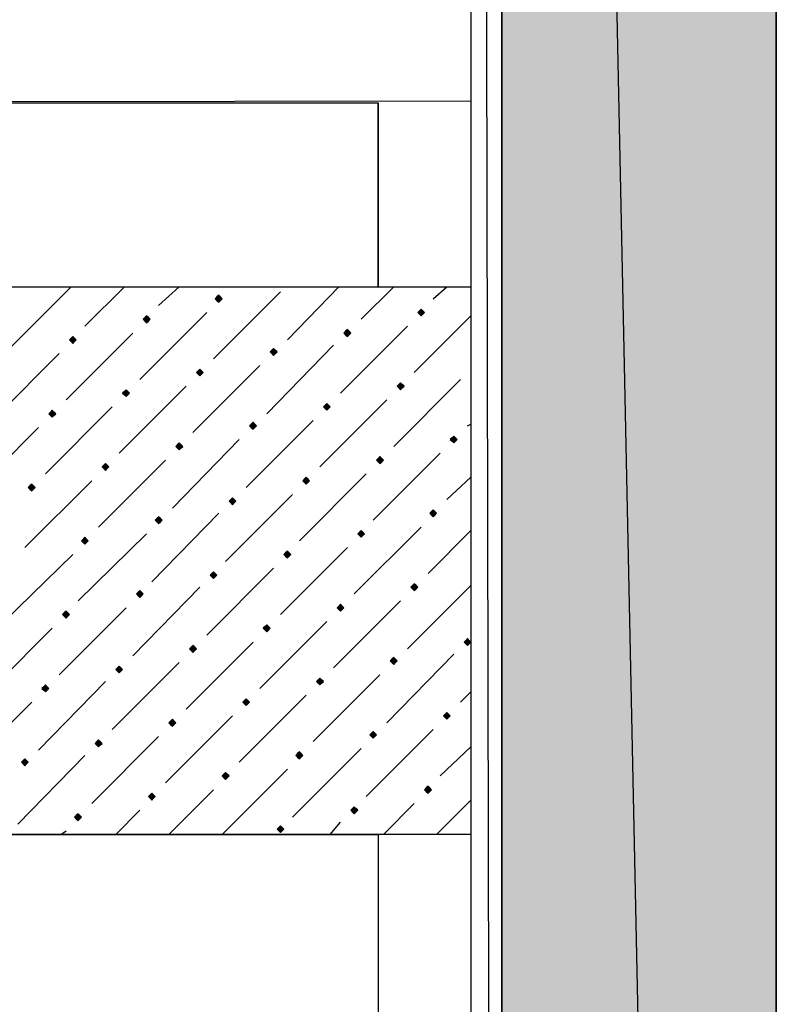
# Model space of a CAD drawing. Header units: millimetres. Extents: x 13115352 to 26511604, y 2875787 to 5794155.
# Tile 45 of 115: x 13127946 to 13128579, y 2885579 to 2886402. Entities that reach past the tile are written whole.
import ezdxf

# ---------------------------------------------------------------- set-up
doc = ezdxf.new("R2010")
doc.units = ezdxf.units.MM
doc.layers.get('0').update_dxf_attribs({"lineweight": 0})

msp = doc.modelspace()

# ---------------------------------------------------------------- hatches: boundary and pattern name
at = {"true_color": 0xdcdcdc}
h = msp.add_hatch(color=254, dxfattribs=at)
h.paths.add_polyline_path([(13128578.58, 2891003.59), (13128348.97, 2891003.59), (13128578.58, 2880036.55)])
h.paths.add_polyline_path([(13128348.97, 2891003.59), (13128578.58, 2880036.55), (13128348.97, 2880036.55)])
at = {"true_color": 0xebb998}
for points in [[(13128112.18, 2886171.6), (13128110.74, 2886170.17), (13128109.31, 2886168.73), (13128110.74, 2886167.3), (13128112.18, 2886165.86), (13128113.61, 2886167.3), (13128115.05, 2886168.73), (13128113.61, 2886170.17)], [(13128051.9, 2886154.38), (13128050.47, 2886152.95), (13128049.03, 2886151.51), (13128050.47, 2886150.08), (13128051.9, 2886148.64), (13128053.34, 2886150.08), (13128054.77, 2886151.51), (13128053.34, 2886152.95)], [(13128281.52, 2886160.12), (13128280.08, 2886158.69), (13128278.65, 2886157.25), (13128280.08, 2886155.82), (13128281.52, 2886154.38), (13128282.95, 2886155.82), (13128284.39, 2886157.25), (13128282.95, 2886158.69)], [(13127990.19, 2886137.16), (13127988.76, 2886135.73), (13127987.32, 2886134.29), (13127988.76, 2886132.86), (13127990.19, 2886131.42), (13127991.63, 2886132.86), (13127993.06, 2886134.29), (13127991.63, 2886135.73)], [(13128219.81, 2886142.9), (13128218.37, 2886141.47), (13128216.94, 2886140.03), (13128218.37, 2886138.6), (13128219.81, 2886137.16), (13128221.24, 2886138.6), (13128222.68, 2886140.03), (13128221.24, 2886141.47)], [(13128158.1, 2886127.12), (13128156.66, 2886125.68), (13128155.23, 2886124.25), (13128156.66, 2886122.81), (13128158.1, 2886121.38), (13128159.53, 2886122.81), (13128160.97, 2886124.25), (13128159.53, 2886125.68)], [(13128096.39, 2886109.89), (13128094.95, 2886108.46), (13128093.52, 2886107.02), (13128094.95, 2886105.59), (13128096.39, 2886104.15), (13128097.82, 2886105.59), (13128099.26, 2886107.02), (13128097.82, 2886108.46)], [(13128264.3, 2886098.41), (13128262.86, 2886096.98), (13128261.43, 2886095.54), (13128262.86, 2886094.11), (13128264.3, 2886092.67), (13128265.73, 2886094.11), (13128267.17, 2886095.54), (13128265.73, 2886096.98)], [(13128034.68, 2886092.67), (13128033.25, 2886091.24), (13128031.81, 2886089.8), (13128033.25, 2886088.37), (13128034.68, 2886086.93), (13128036.12, 2886088.37), (13128037.55, 2886089.8), (13128036.12, 2886091.24)], [(13128202.59, 2886081.19), (13128201.15, 2886079.76), (13128199.72, 2886078.32), (13128201.15, 2886076.89), (13128202.59, 2886075.45), (13128204.02, 2886076.89), (13128205.46, 2886078.32), (13128204.02, 2886079.76)], [(13127972.97, 2886075.45), (13127971.54, 2886074.02), (13127970.1, 2886072.58), (13127971.54, 2886071.15), (13127972.97, 2886069.71), (13127974.41, 2886071.15), (13127975.84, 2886072.58), (13127974.41, 2886074.02)], [(13128140.88, 2886065.41), (13128139.44, 2886063.97), (13128138.01, 2886062.54), (13128139.44, 2886061.1), (13128140.88, 2886059.67), (13128142.31, 2886061.1), (13128143.75, 2886062.54), (13128142.31, 2886063.97)], [(13128079.17, 2886048.19), (13128077.73, 2886046.75), (13128076.3, 2886045.32), (13128077.73, 2886043.88), (13128079.17, 2886042.45), (13128080.6, 2886043.88), (13128082.04, 2886045.32), (13128080.6, 2886046.75)], [(13128308.78, 2886053.93), (13128307.35, 2886052.49), (13128305.91, 2886051.06), (13128307.35, 2886049.62), (13128308.78, 2886048.19), (13128310.22, 2886049.62), (13128311.65, 2886051.06), (13128310.22, 2886052.49)], [(13128017.46, 2886030.96), (13128016.02, 2886029.53), (13128014.59, 2886028.09), (13128016.02, 2886026.66), (13128017.46, 2886025.22), (13128018.89, 2886026.66), (13128020.33, 2886028.09), (13128018.89, 2886029.53)], [(13128247.07, 2886036.7), (13128245.64, 2886035.27), (13128244.2, 2886033.83), (13128245.64, 2886032.4), (13128247.07, 2886030.96), (13128248.51, 2886032.4), (13128249.95, 2886033.83), (13128248.51, 2886035.27)], [(13127955.75, 2886013.74), (13127954.31, 2886012.31), (13127952.88, 2886010.87), (13127954.31, 2886009.44), (13127955.75, 2886008), (13127957.18, 2886009.44), (13127958.62, 2886010.87), (13127957.18, 2886012.31)], [(13128185.37, 2886019.48), (13128183.93, 2886018.05), (13128182.5, 2886016.61), (13128183.93, 2886015.18), (13128185.37, 2886013.74), (13128186.8, 2886015.18), (13128188.24, 2886016.61), (13128186.8, 2886018.05)], [(13128123.66, 2886002.26), (13128122.22, 2886000.83), (13128120.79, 2885999.39), (13128122.22, 2885997.96), (13128123.66, 2885996.52), (13128125.09, 2885997.96), (13128126.53, 2885999.39), (13128125.09, 2886000.83)], [(13128291.56, 2885992.22), (13128290.13, 2885990.78), (13128288.69, 2885989.35), (13128290.13, 2885987.91), (13128291.56, 2885986.48), (13128293, 2885987.91), (13128294.43, 2885989.35), (13128293, 2885990.78)], [(13128061.95, 2885986.48), (13128060.51, 2885985.04), (13128059.08, 2885983.61), (13128060.51, 2885982.17), (13128061.95, 2885980.74), (13128063.38, 2885982.17), (13128064.82, 2885983.61), (13128063.38, 2885985.04)], [(13128231.29, 2885975), (13128229.85, 2885973.56), (13128228.42, 2885972.13), (13128229.85, 2885970.69), (13128231.29, 2885969.26), (13128232.72, 2885970.69), (13128234.16, 2885972.13), (13128232.72, 2885973.56)], [(13128000.24, 2885969.26), (13127998.8, 2885967.82), (13127997.37, 2885966.38), (13127998.8, 2885964.95), (13128000.24, 2885963.51), (13128001.67, 2885964.95), (13128003.11, 2885966.38), (13128001.67, 2885967.82)], [(13128169.58, 2885957.77), (13128168.14, 2885956.34), (13128166.71, 2885954.9), (13128168.14, 2885953.47), (13128169.58, 2885952.03), (13128171.01, 2885953.47), (13128172.45, 2885954.9), (13128171.01, 2885956.34)], [(13128107.87, 2885940.55), (13128106.44, 2885939.12), (13128105, 2885937.68), (13128106.44, 2885936.25), (13128107.87, 2885934.81), (13128109.31, 2885936.25), (13128110.74, 2885937.68), (13128109.31, 2885939.12)], [(13128046.16, 2885924.77), (13128044.73, 2885923.33), (13128043.29, 2885921.9), (13128044.73, 2885920.46), (13128046.16, 2885919.03), (13128047.6, 2885920.46), (13128049.03, 2885921.9), (13128047.6, 2885923.33)], [(13128275.78, 2885930.51), (13128274.34, 2885929.07), (13128272.91, 2885927.64), (13128274.34, 2885926.2), (13128275.78, 2885924.77), (13128277.21, 2885926.2), (13128278.65, 2885927.64), (13128277.21, 2885929.07)], [(13127984.45, 2885907.55), (13127983.02, 2885906.11), (13127981.58, 2885904.68), (13127983.02, 2885903.24), (13127984.45, 2885901.81), (13127985.89, 2885903.24), (13127987.32, 2885904.68), (13127985.89, 2885906.11)], [(13128214.07, 2885913.29), (13128212.63, 2885911.85), (13128211.2, 2885910.42), (13128212.63, 2885908.98), (13128214.07, 2885907.55), (13128215.5, 2885908.98), (13128216.94, 2885910.42), (13128215.5, 2885911.85)], [(13128152.36, 2885896.06), (13128150.92, 2885894.63), (13128149.49, 2885893.19), (13128150.92, 2885891.76), (13128152.36, 2885890.32), (13128153.79, 2885891.76), (13128155.23, 2885893.19), (13128153.79, 2885894.63)], [(13128320.27, 2885884.58), (13128318.83, 2885883.15), (13128317.39, 2885881.71), (13128318.83, 2885880.28), (13128320.27, 2885878.84), (13128321.7, 2885880.28), (13128323.14, 2885881.71), (13128321.7, 2885883.15)], [(13128090.65, 2885878.84), (13128089.21, 2885877.41), (13128087.78, 2885875.97), (13128089.21, 2885874.54), (13128090.65, 2885873.1), (13128092.08, 2885874.54), (13128093.52, 2885875.97), (13128092.08, 2885877.41)], [(13128258.56, 2885868.8), (13128257.12, 2885867.36), (13128255.69, 2885865.93), (13128257.12, 2885864.49), (13128258.56, 2885863.06), (13128259.99, 2885864.49), (13128261.43, 2885865.93), (13128259.99, 2885867.36)], [(13128028.94, 2885861.62), (13128027.5, 2885860.19), (13128026.07, 2885858.75), (13128027.5, 2885857.32), (13128028.94, 2885855.88), (13128030.37, 2885857.32), (13128031.81, 2885858.75), (13128030.37, 2885860.19)], [(13128196.85, 2885851.58), (13128195.41, 2885850.14), (13128193.98, 2885848.71), (13128195.41, 2885847.27), (13128196.85, 2885845.84), (13128198.28, 2885847.27), (13128199.72, 2885848.71), (13128198.28, 2885850.14)], [(13127967.23, 2885845.84), (13127965.8, 2885844.4), (13127964.36, 2885842.97), (13127965.8, 2885841.53), (13127967.23, 2885840.1), (13127968.67, 2885841.53), (13127970.1, 2885842.97), (13127968.67, 2885844.4)], [(13128135.14, 2885834.36), (13128133.7, 2885832.92), (13128132.27, 2885831.49), (13128133.7, 2885830.05), (13128135.14, 2885828.62), (13128136.57, 2885830.05), (13128138.01, 2885831.49), (13128136.57, 2885832.92)], [(13128073.43, 2885817.13), (13128071.99, 2885815.7), (13128070.56, 2885814.26), (13128071.99, 2885812.83), (13128073.43, 2885811.39), (13128074.86, 2885812.83), (13128076.3, 2885814.26), (13128074.86, 2885815.7)], [(13128303.04, 2885822.87), (13128301.61, 2885821.44), (13128300.17, 2885820), (13128301.61, 2885818.57), (13128303.04, 2885817.13), (13128304.48, 2885818.57), (13128305.91, 2885820), (13128304.48, 2885821.44)], [(13128011.72, 2885799.91), (13128010.28, 2885798.48), (13128008.85, 2885797.04), (13128010.28, 2885795.61), (13128011.72, 2885794.17), (13128013.15, 2885795.61), (13128014.59, 2885797.04), (13128013.15, 2885798.48)], [(13128241.33, 2885807.09), (13128239.9, 2885805.65), (13128238.46, 2885804.22), (13128239.9, 2885802.78), (13128241.33, 2885801.35), (13128242.77, 2885802.78), (13128244.2, 2885804.22), (13128242.77, 2885805.65)], [(13127950.01, 2885784.13), (13127948.57, 2885782.69), (13127947.14, 2885781.26), (13127948.57, 2885779.82), (13127950.01, 2885778.39), (13127951.44, 2885779.82), (13127952.88, 2885781.26), (13127951.44, 2885782.69)], [(13128179.63, 2885789.87), (13128178.19, 2885788.43), (13128176.76, 2885787), (13128178.19, 2885785.56), (13128179.63, 2885784.13), (13128181.06, 2885785.56), (13128182.5, 2885787), (13128181.06, 2885788.43)], [(13128117.92, 2885772.65), (13128116.48, 2885771.21), (13128115.05, 2885769.78), (13128116.48, 2885768.34), (13128117.92, 2885766.91), (13128119.35, 2885768.34), (13128120.79, 2885769.78), (13128119.35, 2885771.21)], [(13128287.26, 2885761.17), (13128285.82, 2885759.73), (13128284.39, 2885758.3), (13128285.82, 2885756.86), (13128287.26, 2885755.43), (13128288.69, 2885756.86), (13128290.13, 2885758.3), (13128288.69, 2885759.73)], [(13128056.21, 2885755.43), (13128054.77, 2885753.99), (13128053.34, 2885752.55), (13128054.77, 2885751.12), (13128056.21, 2885749.68), (13128057.64, 2885751.12), (13128059.08, 2885752.55), (13128057.64, 2885753.99)], [(13128225.55, 2885743.94), (13128224.11, 2885742.51), (13128222.68, 2885741.07), (13128224.11, 2885739.64), (13128225.55, 2885738.2), (13128226.98, 2885739.64), (13128228.42, 2885741.07), (13128226.98, 2885742.51)], [(13127994.5, 2885738.2), (13127993.06, 2885736.77), (13127991.63, 2885735.33), (13127993.06, 2885733.9), (13127994.5, 2885732.46), (13127995.93, 2885733.9), (13127997.37, 2885735.33), (13127995.93, 2885736.77)], [(13128163.84, 2885728.16), (13128162.4, 2885726.72), (13128160.97, 2885725.29), (13128162.4, 2885723.85), (13128163.84, 2885722.42), (13128165.27, 2885723.85), (13128166.71, 2885725.29), (13128165.27, 2885726.72)]]:
    msp.add_hatch(color=31, dxfattribs=at).paths.add_polyline_path(points)

# ---------------------------------------------------------------- linework, layer by layer
at = {"color": 7, "linetype": 'Continuous', "lineweight": 30}
for p, q in [((13128348.97, 2891003.59), (13128348.97, 2880036.55)), ((13128578.58, 2891003.59), (13128578.58, 2880036.55))]:
    msp.add_line(p, q, dxfattribs=at)
at = {"color": 32, "linetype": 'Continuous', "lineweight": 30, "true_color": 0xb85c00}
msp.add_line((13128323.14, 2887091.5), (13128323.14, 2880535.97), dxfattribs=at)
at = {"color": 31, "linetype": 'Continuous', "lineweight": 25, "true_color": 0xebb998}
for p, q in [((13127938.53, 2886128.55), (13127988.76, 2886178.78)), ((13128000.24, 2886145.77), (13128033.25, 2886178.78)), ((13128061.95, 2886162.99), (13128079.17, 2886178.78)), ((13128169.58, 2886134.29), (13128212.63, 2886178.78)), ((13128231.29, 2886151.51), (13128258.56, 2886178.78)), ((13128291.56, 2886168.73), (13128303.04, 2886178.78)), ((13128107.87, 2886118.51), (13128163.84, 2886174.47)), ((13128046.16, 2886101.28), (13128102.13, 2886157.25)), ((13128275.78, 2886107.02), (13128323.14, 2886154.38)), ((13128214.07, 2886089.8), (13128270.04, 2886145.77)), ((13127984.45, 2886084.06), (13128040.42, 2886140.03)), ((13128152.36, 2886072.58), (13128208.33, 2886129.99)), ((13127922.74, 2886066.84), (13127978.71, 2886122.81)), ((13128090.65, 2886056.8), (13128146.62, 2886112.77)), ((13128028.94, 2886039.57), (13128084.91, 2886095.54)), ((13128258.56, 2886045.32), (13128314.52, 2886101.28)), ((13128196.85, 2886028.09), (13128252.82, 2886084.06)), ((13127967.23, 2886022.35), (13128023.2, 2886078.32)), ((13128135.14, 2886010.87), (13128191.11, 2886066.84)), ((13128320.27, 2886062.54), (13128323.14, 2886063.97)), ((13127905.52, 2886005.13), (13127961.49, 2886061.1)), ((13128073.43, 2885993.65), (13128129.4, 2886051.06)), ((13128241.33, 2885983.61), (13128297.3, 2886039.57)), ((13128011.72, 2885977.87), (13128067.69, 2886033.83)), ((13128179.63, 2885966.38), (13128235.59, 2886022.35)), ((13127950.01, 2885960.64), (13128005.98, 2886016.61)), ((13128303.04, 2886000.83), (13128323.14, 2886019.48)), ((13128117.92, 2885949.16), (13128173.88, 2886005.13)), ((13128056.21, 2885931.94), (13128112.18, 2885989.35)), ((13127994.5, 2885916.16), (13128051.9, 2885972.13)), ((13128225.55, 2885921.9), (13128281.52, 2885977.87)), ((13128287.26, 2885939.12), (13128323.14, 2885975)), ((13128163.84, 2885904.68), (13128219.81, 2885960.64)), ((13127932.79, 2885898.94), (13127990.19, 2885954.9)), ((13128102.13, 2885887.45), (13128158.1, 2885943.42)), ((13128040.42, 2885870.23), (13128096.39, 2885927.64)), ((13128270.04, 2885875.97), (13128323.14, 2885929.07)), ((13128208.33, 2885860.19), (13128264.3, 2885916.16)), ((13127978.71, 2885854.45), (13128034.68, 2885910.42)), ((13128146.62, 2885842.97), (13128202.59, 2885898.94)), ((13127917, 2885837.23), (13127972.97, 2885893.19)), ((13128084.91, 2885825.75), (13128140.88, 2885881.71)), ((13128252.82, 2885814.26), (13128308.78, 2885871.67)), ((13128023.2, 2885808.52), (13128079.17, 2885864.49)), ((13127961.49, 2885791.3), (13128017.46, 2885848.71)), ((13128191.11, 2885798.48), (13128247.07, 2885854.45)), ((13128129.4, 2885781.26), (13128185.37, 2885837.23)), ((13128314.52, 2885831.49), (13128323.14, 2885840.1)), ((13127899.78, 2885775.52), (13127955.75, 2885831.49)), ((13128067.69, 2885764.04), (13128123.66, 2885820)), ((13128235.59, 2885752.55), (13128291.56, 2885808.52)), ((13128005.98, 2885746.81), (13128061.95, 2885802.78)), ((13128173.88, 2885735.33), (13128231.29, 2885792.74)), ((13128297.3, 2885769.78), (13128323.14, 2885794.17)), ((13127944.27, 2885729.59), (13128000.24, 2885787)), ((13128115.05, 2885720.98), (13128169.58, 2885775.52)), ((13128070.56, 2885720.98), (13128107.87, 2885758.3)), ((13128249.95, 2885720.98), (13128275.78, 2885746.81)), ((13128294.43, 2885720.98), (13128323.14, 2885749.68)), ((13128026.07, 2885720.98), (13128046.16, 2885741.07)), ((13128205.46, 2885720.98), (13128214.07, 2885731.03)), ((13127980.15, 2885720.98), (13127984.45, 2885723.85))]:
    msp.add_line(p, q, dxfattribs=at)
at = {"color": 254, "linetype": 'Continuous', "lineweight": 25, "true_color": 0xdcdcdc}
for points in [[(13128578.58, 2891003.59), (13128348.97, 2891003.59), (13128578.58, 2880036.55)], [(13128348.97, 2891003.59), (13128578.58, 2880036.55), (13128348.97, 2880036.55)]]:
    msp.add_lwpolyline(points, close=True, dxfattribs=at)
at = {"color": 254, "linetype": 'Continuous', "lineweight": -2, "true_color": 0xdcdcdc}
for points in [[(13128578.58, 2891003.59), (13128348.97, 2891003.59), (13128578.58, 2880036.55)], [(13128348.97, 2891003.59), (13128578.58, 2880036.55), (13128348.97, 2880036.55)]]:
    msp.add_lwpolyline(points, close=True, dxfattribs=at)
at = {"color": 7, "linetype": 'Continuous', "lineweight": 25}
msp.add_lwpolyline([(13122937.21, 2887187.65), (13128334.62, 2887194.83), (13128348.97, 2880203.02), (13122951.56, 2880195.85)], close=True, dxfattribs=at)
at = {"color": 32, "linetype": 'Continuous', "lineweight": 25, "true_color": 0xdd6e00}
for points in [[(13128323.14, 2886942.25), (13128323.14, 2886333.77), (13127335.79, 2886332.34), (13127335.79, 2886940.82)], [(13127411.85, 2886178.78), (13128323.14, 2886178.78), (13128323.14, 2885720.98), (13127411.85, 2885720.98)]]:
    msp.add_lwpolyline(points, close=True, dxfattribs=at)
for points in [[(13127411.85, 2886332.34), (13127411.85, 2886178.78), (13128245.64, 2886178.78), (13128245.64, 2886332.34)], [(13127411.85, 2886178.78), (13127411.85, 2886332.34), (13128245.64, 2886332.34), (13128245.64, 2886178.78)], [(13127411.85, 2885567.43), (13127411.85, 2885720.98), (13128245.64, 2885720.98), (13128245.64, 2885567.43)]]:
    msp.add_lwpolyline(points, dxfattribs=at)
at = {"color": 31, "linetype": 'Continuous', "lineweight": -2, "true_color": 0xebb998}
for points in [[(13128112.18, 2886171.6), (13128110.74, 2886170.17), (13128109.31, 2886168.73), (13128110.74, 2886167.3), (13128112.18, 2886165.86), (13128113.61, 2886167.3), (13128115.05, 2886168.73), (13128113.61, 2886170.17)], [(13128051.9, 2886154.38), (13128050.47, 2886152.95), (13128049.03, 2886151.51), (13128050.47, 2886150.08), (13128051.9, 2886148.64), (13128053.34, 2886150.08), (13128054.77, 2886151.51), (13128053.34, 2886152.95)], [(13128281.52, 2886160.12), (13128280.08, 2886158.69), (13128278.65, 2886157.25), (13128280.08, 2886155.82), (13128281.52, 2886154.38), (13128282.95, 2886155.82), (13128284.39, 2886157.25), (13128282.95, 2886158.69)], [(13127990.19, 2886137.16), (13127988.76, 2886135.73), (13127987.32, 2886134.29), (13127988.76, 2886132.86), (13127990.19, 2886131.42), (13127991.63, 2886132.86), (13127993.06, 2886134.29), (13127991.63, 2886135.73)], [(13128219.81, 2886142.9), (13128218.37, 2886141.47), (13128216.94, 2886140.03), (13128218.37, 2886138.6), (13128219.81, 2886137.16), (13128221.24, 2886138.6), (13128222.68, 2886140.03), (13128221.24, 2886141.47)], [(13128158.1, 2886127.12), (13128156.66, 2886125.68), (13128155.23, 2886124.25), (13128156.66, 2886122.81), (13128158.1, 2886121.38), (13128159.53, 2886122.81), (13128160.97, 2886124.25), (13128159.53, 2886125.68)], [(13128096.39, 2886109.89), (13128094.95, 2886108.46), (13128093.52, 2886107.02), (13128094.95, 2886105.59), (13128096.39, 2886104.15), (13128097.82, 2886105.59), (13128099.26, 2886107.02), (13128097.82, 2886108.46)], [(13128264.3, 2886098.41), (13128262.86, 2886096.98), (13128261.43, 2886095.54), (13128262.86, 2886094.11), (13128264.3, 2886092.67), (13128265.73, 2886094.11), (13128267.17, 2886095.54), (13128265.73, 2886096.98)], [(13128034.68, 2886092.67), (13128033.25, 2886091.24), (13128031.81, 2886089.8), (13128033.25, 2886088.37), (13128034.68, 2886086.93), (13128036.12, 2886088.37), (13128037.55, 2886089.8), (13128036.12, 2886091.24)], [(13128202.59, 2886081.19), (13128201.15, 2886079.76), (13128199.72, 2886078.32), (13128201.15, 2886076.89), (13128202.59, 2886075.45), (13128204.02, 2886076.89), (13128205.46, 2886078.32), (13128204.02, 2886079.76)], [(13127972.97, 2886075.45), (13127971.54, 2886074.02), (13127970.1, 2886072.58), (13127971.54, 2886071.15), (13127972.97, 2886069.71), (13127974.41, 2886071.15), (13127975.84, 2886072.58), (13127974.41, 2886074.02)], [(13128140.88, 2886065.41), (13128139.44, 2886063.97), (13128138.01, 2886062.54), (13128139.44, 2886061.1), (13128140.88, 2886059.67), (13128142.31, 2886061.1), (13128143.75, 2886062.54), (13128142.31, 2886063.97)], [(13128079.17, 2886048.19), (13128077.73, 2886046.75), (13128076.3, 2886045.32), (13128077.73, 2886043.88), (13128079.17, 2886042.45), (13128080.6, 2886043.88), (13128082.04, 2886045.32), (13128080.6, 2886046.75)], [(13128308.78, 2886053.93), (13128307.35, 2886052.49), (13128305.91, 2886051.06), (13128307.35, 2886049.62), (13128308.78, 2886048.19), (13128310.22, 2886049.62), (13128311.65, 2886051.06), (13128310.22, 2886052.49)], [(13128017.46, 2886030.96), (13128016.02, 2886029.53), (13128014.59, 2886028.09), (13128016.02, 2886026.66), (13128017.46, 2886025.22), (13128018.89, 2886026.66), (13128020.33, 2886028.09), (13128018.89, 2886029.53)], [(13128247.07, 2886036.7), (13128245.64, 2886035.27), (13128244.2, 2886033.83), (13128245.64, 2886032.4), (13128247.07, 2886030.96), (13128248.51, 2886032.4), (13128249.95, 2886033.83), (13128248.51, 2886035.27)], [(13127955.75, 2886013.74), (13127954.31, 2886012.31), (13127952.88, 2886010.87), (13127954.31, 2886009.44), (13127955.75, 2886008), (13127957.18, 2886009.44), (13127958.62, 2886010.87), (13127957.18, 2886012.31)], [(13128185.37, 2886019.48), (13128183.93, 2886018.05), (13128182.5, 2886016.61), (13128183.93, 2886015.18), (13128185.37, 2886013.74), (13128186.8, 2886015.18), (13128188.24, 2886016.61), (13128186.8, 2886018.05)], [(13128123.66, 2886002.26), (13128122.22, 2886000.83), (13128120.79, 2885999.39), (13128122.22, 2885997.96), (13128123.66, 2885996.52), (13128125.09, 2885997.96), (13128126.53, 2885999.39), (13128125.09, 2886000.83)], [(13128291.56, 2885992.22), (13128290.13, 2885990.78), (13128288.69, 2885989.35), (13128290.13, 2885987.91), (13128291.56, 2885986.48), (13128293, 2885987.91), (13128294.43, 2885989.35), (13128293, 2885990.78)], [(13128061.95, 2885986.48), (13128060.51, 2885985.04), (13128059.08, 2885983.61), (13128060.51, 2885982.17), (13128061.95, 2885980.74), (13128063.38, 2885982.17), (13128064.82, 2885983.61), (13128063.38, 2885985.04)], [(13128231.29, 2885975), (13128229.85, 2885973.56), (13128228.42, 2885972.13), (13128229.85, 2885970.69), (13128231.29, 2885969.26), (13128232.72, 2885970.69), (13128234.16, 2885972.13), (13128232.72, 2885973.56)], [(13128000.24, 2885969.26), (13127998.8, 2885967.82), (13127997.37, 2885966.38), (13127998.8, 2885964.95), (13128000.24, 2885963.51), (13128001.67, 2885964.95), (13128003.11, 2885966.38), (13128001.67, 2885967.82)], [(13128169.58, 2885957.77), (13128168.14, 2885956.34), (13128166.71, 2885954.9), (13128168.14, 2885953.47), (13128169.58, 2885952.03), (13128171.01, 2885953.47), (13128172.45, 2885954.9), (13128171.01, 2885956.34)], [(13128107.87, 2885940.55), (13128106.44, 2885939.12), (13128105, 2885937.68), (13128106.44, 2885936.25), (13128107.87, 2885934.81), (13128109.31, 2885936.25), (13128110.74, 2885937.68), (13128109.31, 2885939.12)], [(13128046.16, 2885924.77), (13128044.73, 2885923.33), (13128043.29, 2885921.9), (13128044.73, 2885920.46), (13128046.16, 2885919.03), (13128047.6, 2885920.46), (13128049.03, 2885921.9), (13128047.6, 2885923.33)], [(13128275.78, 2885930.51), (13128274.34, 2885929.07), (13128272.91, 2885927.64), (13128274.34, 2885926.2), (13128275.78, 2885924.77), (13128277.21, 2885926.2), (13128278.65, 2885927.64), (13128277.21, 2885929.07)], [(13127984.45, 2885907.55), (13127983.02, 2885906.11), (13127981.58, 2885904.68), (13127983.02, 2885903.24), (13127984.45, 2885901.81), (13127985.89, 2885903.24), (13127987.32, 2885904.68), (13127985.89, 2885906.11)], [(13128214.07, 2885913.29), (13128212.63, 2885911.85), (13128211.2, 2885910.42), (13128212.63, 2885908.98), (13128214.07, 2885907.55), (13128215.5, 2885908.98), (13128216.94, 2885910.42), (13128215.5, 2885911.85)], [(13128152.36, 2885896.06), (13128150.92, 2885894.63), (13128149.49, 2885893.19), (13128150.92, 2885891.76), (13128152.36, 2885890.32), (13128153.79, 2885891.76), (13128155.23, 2885893.19), (13128153.79, 2885894.63)], [(13128320.27, 2885884.58), (13128318.83, 2885883.15), (13128317.39, 2885881.71), (13128318.83, 2885880.28), (13128320.27, 2885878.84), (13128321.7, 2885880.28), (13128323.14, 2885881.71), (13128321.7, 2885883.15)], [(13128090.65, 2885878.84), (13128089.21, 2885877.41), (13128087.78, 2885875.97), (13128089.21, 2885874.54), (13128090.65, 2885873.1), (13128092.08, 2885874.54), (13128093.52, 2885875.97), (13128092.08, 2885877.41)], [(13128258.56, 2885868.8), (13128257.12, 2885867.36), (13128255.69, 2885865.93), (13128257.12, 2885864.49), (13128258.56, 2885863.06), (13128259.99, 2885864.49), (13128261.43, 2885865.93), (13128259.99, 2885867.36)], [(13128028.94, 2885861.62), (13128027.5, 2885860.19), (13128026.07, 2885858.75), (13128027.5, 2885857.32), (13128028.94, 2885855.88), (13128030.37, 2885857.32), (13128031.81, 2885858.75), (13128030.37, 2885860.19)], [(13128196.85, 2885851.58), (13128195.41, 2885850.14), (13128193.98, 2885848.71), (13128195.41, 2885847.27), (13128196.85, 2885845.84), (13128198.28, 2885847.27), (13128199.72, 2885848.71), (13128198.28, 2885850.14)], [(13127967.23, 2885845.84), (13127965.8, 2885844.4), (13127964.36, 2885842.97), (13127965.8, 2885841.53), (13127967.23, 2885840.1), (13127968.67, 2885841.53), (13127970.1, 2885842.97), (13127968.67, 2885844.4)], [(13128135.14, 2885834.36), (13128133.7, 2885832.92), (13128132.27, 2885831.49), (13128133.7, 2885830.05), (13128135.14, 2885828.62), (13128136.57, 2885830.05), (13128138.01, 2885831.49), (13128136.57, 2885832.92)], [(13128073.43, 2885817.13), (13128071.99, 2885815.7), (13128070.56, 2885814.26), (13128071.99, 2885812.83), (13128073.43, 2885811.39), (13128074.86, 2885812.83), (13128076.3, 2885814.26), (13128074.86, 2885815.7)], [(13128303.04, 2885822.87), (13128301.61, 2885821.44), (13128300.17, 2885820), (13128301.61, 2885818.57), (13128303.04, 2885817.13), (13128304.48, 2885818.57), (13128305.91, 2885820), (13128304.48, 2885821.44)], [(13128011.72, 2885799.91), (13128010.28, 2885798.48), (13128008.85, 2885797.04), (13128010.28, 2885795.61), (13128011.72, 2885794.17), (13128013.15, 2885795.61), (13128014.59, 2885797.04), (13128013.15, 2885798.48)], [(13128241.33, 2885807.09), (13128239.9, 2885805.65), (13128238.46, 2885804.22), (13128239.9, 2885802.78), (13128241.33, 2885801.35), (13128242.77, 2885802.78), (13128244.2, 2885804.22), (13128242.77, 2885805.65)], [(13127950.01, 2885784.13), (13127948.57, 2885782.69), (13127947.14, 2885781.26), (13127948.57, 2885779.82), (13127950.01, 2885778.39), (13127951.44, 2885779.82), (13127952.88, 2885781.26), (13127951.44, 2885782.69)], [(13128179.63, 2885789.87), (13128178.19, 2885788.43), (13128176.76, 2885787), (13128178.19, 2885785.56), (13128179.63, 2885784.13), (13128181.06, 2885785.56), (13128182.5, 2885787), (13128181.06, 2885788.43)], [(13128117.92, 2885772.65), (13128116.48, 2885771.21), (13128115.05, 2885769.78), (13128116.48, 2885768.34), (13128117.92, 2885766.91), (13128119.35, 2885768.34), (13128120.79, 2885769.78), (13128119.35, 2885771.21)], [(13128287.26, 2885761.17), (13128285.82, 2885759.73), (13128284.39, 2885758.3), (13128285.82, 2885756.86), (13128287.26, 2885755.43), (13128288.69, 2885756.86), (13128290.13, 2885758.3), (13128288.69, 2885759.73)], [(13128056.21, 2885755.43), (13128054.77, 2885753.99), (13128053.34, 2885752.55), (13128054.77, 2885751.12), (13128056.21, 2885749.68), (13128057.64, 2885751.12), (13128059.08, 2885752.55), (13128057.64, 2885753.99)], [(13128225.55, 2885743.94), (13128224.11, 2885742.51), (13128222.68, 2885741.07), (13128224.11, 2885739.64), (13128225.55, 2885738.2), (13128226.98, 2885739.64), (13128228.42, 2885741.07), (13128226.98, 2885742.51)], [(13127994.5, 2885738.2), (13127993.06, 2885736.77), (13127991.63, 2885735.33), (13127993.06, 2885733.9), (13127994.5, 2885732.46), (13127995.93, 2885733.9), (13127997.37, 2885735.33), (13127995.93, 2885736.77)], [(13128163.84, 2885728.16), (13128162.4, 2885726.72), (13128160.97, 2885725.29), (13128162.4, 2885723.85), (13128163.84, 2885722.42), (13128165.27, 2885723.85), (13128166.71, 2885725.29), (13128165.27, 2885726.72)]]:
    msp.add_lwpolyline(points, close=True, dxfattribs=at)

doc.saveas('drawing.dxf')
